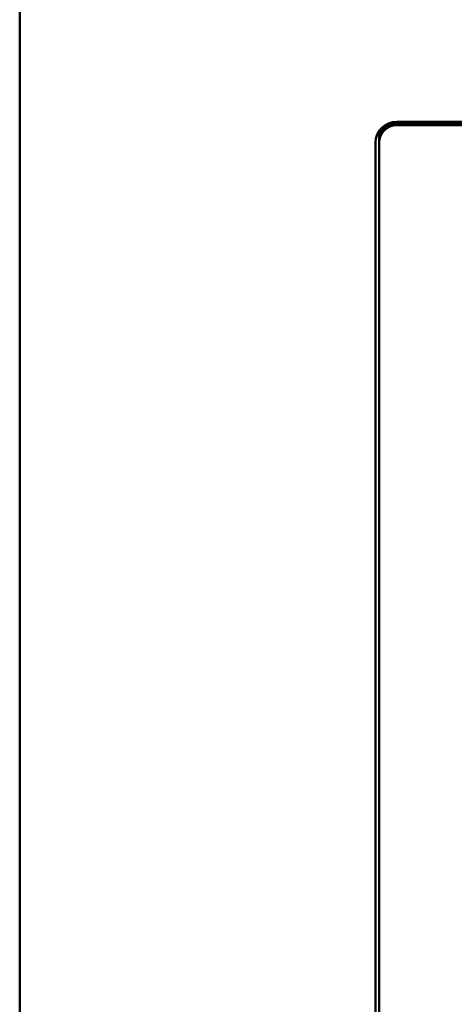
# Model space of a CAD drawing. Header units: inches. Extents: x 0.8 to 75.7, y -7.8 to 49.3.
# Tile 98 of 256: x 32 to 33.2, y 13.5 to 16.3. Entities that reach past the tile are written whole.
import ezdxf

# ---------------------------------------------------------------- set-up
doc = ezdxf.new("R2010")
doc.units = ezdxf.units.IN
doc.header["$MEASUREMENT"] = 0
doc.layers.add('Visible Edges(ROSSANSI)', color=7, linetype='Continuous', lineweight=50)
doc.layers.add('Visible Tangent Edges(ROSSANSI)', color=7, linetype='Continuous', lineweight=50)

msp = doc.modelspace()

# ---------------------------------------------------------------- linework, layer by layer
at = {"layer": 'Visible Edges(ROSSANSI)'}
for p, q in [((31.9542, 4.7595), (31.9542, 21.7906)), ((33.0242, 15.9996), (56.0803, 15.9996)), ((33.0242, 15.9958), (56.0803, 15.9958)), ((56.0803, 15.9958), (33.0242, 15.9958)), ((56.0803, 15.9898), (33.0242, 15.9898)), ((32.9742, 15.9644), (32.9742, 15.9467)), ((32.9642, 10.9876), (32.9642, 15.9407)), ((32.9742, 15.9467), (32.9742, 15.9407)), ((32.9742, 15.9407), (32.9742, 10.9876))]:
    msp.add_line(p, q, dxfattribs=at)
for centre, major_axis, start_param in [((33.0242, 15.9407), (-0.06, 0), 4.712389), ((33.0242, 15.9467), (-0.05, 0), 4.712389), ((33.0242, 15.9467), (-0.05, 0), 4.712389), ((33.0242, 15.9407), (-0.05, 0), 4.712389), ((33.0242, 15.9644), (-0.05, 0), 6.068545)]:
    msp.add_ellipse(centre, major_axis=major_axis, ratio=0.981793, start_param=start_param, end_param=6.283185, dxfattribs=at)
at = {"layer": 'Visible Tangent Edges(ROSSANSI)'}
for p, q in [((33.0242, 15.9996), (33.0242, 15.9958)), ((33.0242, 15.9958), (33.0242, 15.9898))]:
    msp.add_line(p, q, dxfattribs=at)

doc.saveas('drawing.dxf')
